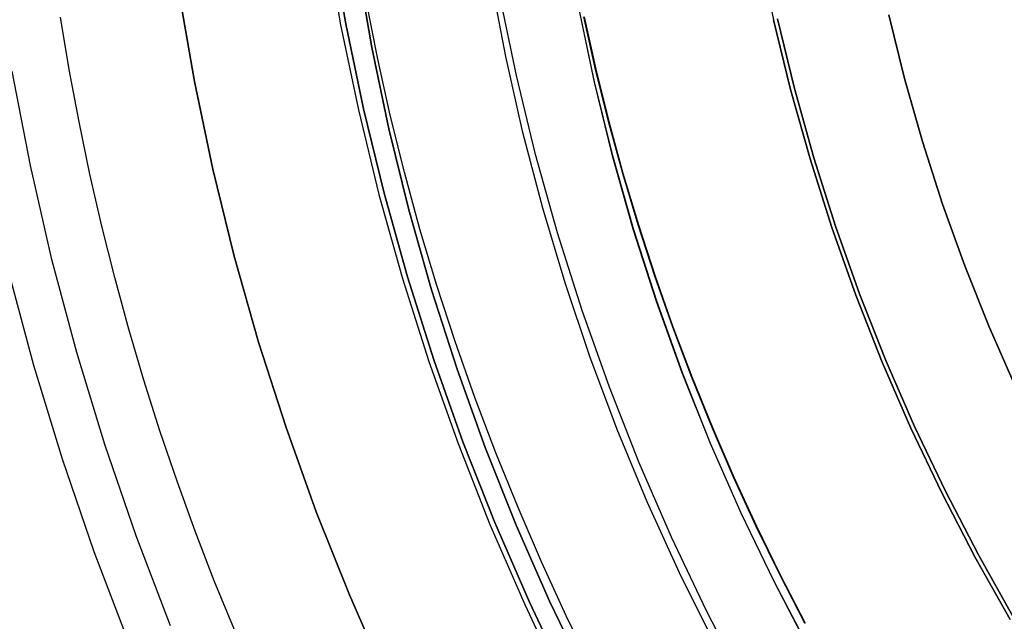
# Model space of a CAD drawing. Header units: millimetres. Extents: x -267 to 897, y -4167 to -3150.
# Tile 59 of 177: x 291.1 to 299.27, y -3525.43 to -3520.45. Entities that reach past the tile are written whole.
import ezdxf

# ---------------------------------------------------------------- set-up
doc = ezdxf.new("R2010")
doc.units = ezdxf.units.MM
doc.layers.add('1', color=7, linetype='Continuous')
doc.layers.add('BLANCO METALICO', color=7, linetype='Continuous', true_color=0xededed)

msp = doc.modelspace()

# ---------------------------------------------------------------- linework, layer by layer
at = {"layer": '1', "color": 250, "true_color": 0x111111}
for p, q in [((293.6401, -3519.7778, 68.3312), (293.7631, -3520.4893, 68.3312)), ((293.6401, -3519.7778, 68.3312), (293.7631, -3520.4893, 68.3312)), ((293.8056, -3520.4816, 116.1312), (293.6829, -3519.7717, 116.1312)), ((293.6829, -3519.7717, 116.1312), (293.8056, -3520.4816, 116.1312)), ((297.2309, -3519.8643, 59.9852), (297.3524, -3520.4479, 59.9852)), ((293.9028, -3519.9974, 127.4778), (294.0214, -3520.6777, 127.4778)), ((294.0214, -3520.6777, 145.9405), (293.9028, -3519.9974, 145.9405)), ((294.0214, -3520.6777, 127.4778), (293.9028, -3519.9974, 127.4778)), ((295.1325, -3520.7534, 165.4778), (295.0118, -3520.1185, 165.4778)), ((292.5508, -3520.9603, 116.1312), (292.4233, -3520.2292, 116.1312)), ((292.4233, -3520.2292, 116.1312), (292.5508, -3520.9603, 116.1312)), ((292.5508, -3520.9603, 68.3312), (292.4233, -3520.2292, 68.3312)), ((292.5508, -3520.9603, 68.3312), (292.4233, -3520.2292, 68.3312)), ((295.2199, -3520.9114, 165.4778), (295.0825, -3520.2514, 165.4778)), ((295.2199, -3520.9114, 165.4778), (295.0825, -3520.2514, 165.4778)), ((294.0683, -3520.7621, 164.4031), (293.9743, -3520.2841, 164.4031)), ((294.0683, -3520.7621, 164.4031), (293.9743, -3520.2841, 164.4031)), ((295.8666, -3520.9647, 120.3203), (295.737, -3520.3479, 120.3203)), ((295.8684, -3520.9643, 64.111), (295.7389, -3520.3476, 64.111)), ((293.7631, -3520.4893, 68.3312), (293.9102, -3521.1961, 68.3312)), ((293.7631, -3520.4893, 68.3312), (293.9102, -3521.1961, 68.3312)), ((293.9524, -3521.1869, 116.1312), (293.8056, -3520.4816, 116.1312)), ((293.8056, -3520.4816, 116.1312), (293.9524, -3521.1869, 116.1312)), ((295.8764, -3520.8594, 122.5362), (295.7798, -3520.425, 122.5362)), ((295.7798, -3520.425, 118.1043), (295.8764, -3520.8594, 118.1043)), ((295.8764, -3520.8594, 122.5362), (295.7798, -3520.425, 122.5362)), ((295.7798, -3520.425, 118.1043), (295.8764, -3520.8594, 118.1043)), ((295.8782, -3520.859, 66.313), (295.7816, -3520.4246, 66.313)), ((295.7816, -3520.4246, 61.909), (295.8782, -3520.859, 61.909)), ((295.8782, -3520.859, 66.313), (295.7816, -3520.4246, 66.313)), ((295.8782, -3520.859, 61.909), (295.7816, -3520.4246, 61.909)), ((297.3524, -3520.4479, 59.9852), (297.4937, -3521.0271, 59.9852)), ((297.4937, -3521.0271, 59.9852), (297.3524, -3520.4479, 59.9852)), ((297.3847, -3520.4409, 124.4947), (297.5257, -3521.019, 124.4947)), ((297.5257, -3521.019, 124.4947), (297.3847, -3520.4409, 124.4947)), ((294.0214, -3520.6777, 127.4778), (294.1634, -3521.3534, 127.4778)), ((294.1634, -3521.3534, 145.9405), (294.0214, -3520.6777, 145.9405)), ((294.1634, -3521.3534, 127.4778), (294.0214, -3520.6777, 127.4778)), ((294.1741, -3521.2381, 164.4031), (294.0683, -3520.7621, 164.4031)), ((294.1741, -3521.2381, 164.4031), (294.0683, -3520.7621, 164.4031)), ((295.2748, -3521.3839, 165.4778), (295.1325, -3520.7534, 165.4778)), ((295.3797, -3521.5664, 165.4778), (295.2199, -3520.9114, 165.4778)), ((295.3797, -3521.5664, 165.4778), (295.2199, -3520.9114, 165.4778)), ((295.9837, -3521.2917, 122.5362), (295.8764, -3520.8594, 122.5362)), ((295.8764, -3520.8594, 118.1043), (295.9837, -3521.2917, 118.1043)), ((295.9837, -3521.2917, 122.5362), (295.8764, -3520.8594, 122.5362)), ((295.8764, -3520.8594, 118.1043), (295.9837, -3521.2917, 118.1043)), ((295.9855, -3521.2913, 66.313), (295.8782, -3520.859, 66.313)), ((295.8782, -3520.859, 61.909), (295.9855, -3521.2913, 61.909)), ((295.9855, -3521.2913, 66.313), (295.8782, -3520.859, 66.313)), ((295.9855, -3521.2913, 61.909), (295.8782, -3520.859, 61.909)), ((292.7034, -3521.6866, 116.1312), (292.5508, -3520.9603, 116.1312)), ((292.5508, -3520.9603, 116.1312), (292.7034, -3521.6866, 116.1312)), ((292.7034, -3521.6866, 68.3312), (292.5508, -3520.9603, 68.3312)), ((292.7034, -3521.6866, 68.3312), (292.5508, -3520.9603, 68.3312)), ((296.0175, -3521.5765, 120.3203), (295.8666, -3520.9647, 120.3203)), ((296.0192, -3521.5761, 64.111), (295.8684, -3520.9643, 64.111)), ((297.4937, -3521.0271, 59.9852), (297.6546, -3521.6012, 59.9852)), ((297.6546, -3521.6012, 59.9852), (297.4937, -3521.0271, 59.9852)), ((297.5257, -3521.019, 124.4947), (297.6864, -3521.5919, 124.4947)), ((297.6864, -3521.5919, 124.4947), (297.5257, -3521.019, 124.4947)), ((293.9102, -3521.1961, 68.3312), (294.0813, -3521.8975, 68.3312)), ((293.9102, -3521.1961, 68.3312), (294.0813, -3521.8975, 68.3312)), ((294.1231, -3521.8869, 116.1312), (293.9524, -3521.1869, 116.1312)), ((293.9524, -3521.1869, 116.1312), (294.1231, -3521.8869, 116.1312)), ((294.2916, -3521.7118, 164.4031), (294.1741, -3521.2381, 164.4031)), ((294.2916, -3521.7118, 164.4031), (294.1741, -3521.2381, 164.4031)), ((296.1015, -3521.7218, 122.5362), (295.9837, -3521.2917, 122.5362)), ((295.9837, -3521.2917, 118.1043), (296.1015, -3521.7218, 118.1043)), ((296.1015, -3521.7218, 122.5362), (295.9837, -3521.2917, 122.5362)), ((295.9837, -3521.2917, 118.1043), (296.1015, -3521.7218, 118.1043)), ((296.1033, -3521.7213, 66.313), (295.9855, -3521.2913, 66.313)), ((295.9855, -3521.2913, 61.909), (296.1033, -3521.7213, 61.909)), ((296.1033, -3521.7213, 66.313), (295.9855, -3521.2913, 66.313)), ((296.1033, -3521.7213, 61.909), (295.9855, -3521.2913, 61.909)), ((294.1634, -3521.3534, 127.4778), (294.3287, -3522.0239, 127.4778)), ((294.3287, -3522.0239, 145.9405), (294.1634, -3521.3534, 145.9405)), ((294.3287, -3522.0239, 127.4778), (294.1634, -3521.3534, 127.4778)), ((295.4385, -3522.0091, 165.4778), (295.2748, -3521.3839, 165.4778)), ((295.5617, -3522.2155, 165.4778), (295.3797, -3521.5664, 165.4778)), ((295.5617, -3522.2155, 165.4778), (295.3797, -3521.5664, 165.4778)), ((296.1893, -3522.1829, 120.3203), (296.0175, -3521.5765, 120.3203)), ((296.1911, -3522.1823, 64.111), (296.0192, -3521.5761, 64.111)), ((297.6546, -3521.6012, 59.9852), (297.8351, -3522.1694, 59.9852)), ((297.8351, -3522.1694, 59.9852), (297.6546, -3521.6012, 59.9852)), ((297.6864, -3521.5919, 124.4947), (297.8665, -3522.159, 124.4947)), ((297.8665, -3522.159, 124.4947), (297.6864, -3521.5919, 124.4947)), ((292.8811, -3522.4073, 116.1312), (292.7034, -3521.6866, 116.1312)), ((292.7034, -3521.6866, 116.1312), (292.8811, -3522.4073, 116.1312)), ((292.8811, -3522.4073, 68.3312), (292.7034, -3521.6866, 68.3312)), ((292.8811, -3522.4073, 68.3312), (292.7034, -3521.6866, 68.3312)), ((294.4207, -3522.183, 164.4031), (294.2916, -3521.7118, 164.4031)), ((294.4207, -3522.183, 164.4031), (294.2916, -3521.7118, 164.4031)), ((296.2297, -3522.1493, 122.5362), (296.1015, -3521.7218, 122.5362)), ((296.1015, -3521.7218, 118.1043), (296.2297, -3522.1493, 118.1043)), ((296.2297, -3522.1493, 122.5362), (296.1015, -3521.7218, 122.5362)), ((296.1015, -3521.7218, 118.1043), (296.2297, -3522.1493, 118.1043)), ((296.2314, -3522.1487, 66.313), (296.1033, -3521.7213, 66.313)), ((296.1033, -3521.7213, 61.909), (296.2314, -3522.1487, 61.909)), ((296.2314, -3522.1487, 66.313), (296.1033, -3521.7213, 66.313)), ((296.2314, -3522.1487, 61.909), (296.1033, -3521.7213, 61.909)), ((294.3176, -3522.5806, 116.1312), (294.1231, -3521.8869, 116.1312)), ((294.1231, -3521.8869, 116.1312), (294.3176, -3522.5806, 116.1312)), ((294.0813, -3521.8975, 68.3312), (294.2762, -3522.5927, 68.3312)), ((294.0813, -3521.8975, 68.3312), (294.2762, -3522.5927, 68.3312)), ((294.3287, -3522.0239, 127.4778), (294.517, -3522.6882, 127.4778)), ((294.517, -3522.6882, 145.9405), (294.3287, -3522.0239, 145.9405)), ((294.517, -3522.6882, 127.4778), (294.3287, -3522.0239, 127.4778)), ((295.6234, -3522.6284, 165.4778), (295.4385, -3522.0091, 165.4778)), ((294.5612, -3522.6514, 164.4031), (294.4207, -3522.183, 164.4031)), ((294.5612, -3522.6514, 164.4031), (294.4207, -3522.183, 164.4031)), ((295.7657, -3522.858, 165.4778), (295.5617, -3522.2155, 165.4778)), ((295.7657, -3522.858, 165.4778), (295.5617, -3522.2155, 165.4778)), ((296.382, -3522.7829, 120.3203), (296.1893, -3522.1829, 120.3203)), ((296.3837, -3522.7823, 64.111), (296.1911, -3522.1823, 64.111)), ((296.3681, -3522.574, 122.5362), (296.2297, -3522.1493, 122.5362)), ((296.2297, -3522.1493, 118.1043), (296.3681, -3522.574, 118.1043)), ((296.3681, -3522.574, 122.5362), (296.2297, -3522.1493, 122.5362)), ((296.2297, -3522.1493, 118.1043), (296.3681, -3522.574, 118.1043)), ((296.3699, -3522.5734, 66.313), (296.2314, -3522.1487, 66.313)), ((296.2314, -3522.1487, 61.909), (296.3699, -3522.5734, 61.909)), ((296.3699, -3522.5734, 66.313), (296.2314, -3522.1487, 66.313)), ((296.3699, -3522.5734, 61.909), (296.2314, -3522.1487, 61.909)), ((297.8351, -3522.1694, 59.9852), (298.0348, -3522.7312, 59.9852)), ((298.0348, -3522.7312, 59.9852), (297.8351, -3522.1694, 59.9852)), ((297.8665, -3522.159, 124.4947), (298.0658, -3522.7196, 124.4947)), ((298.0658, -3522.7196, 124.4947), (297.8665, -3522.159, 124.4947)), ((293.0834, -3523.1213, 116.1312), (292.8811, -3522.4073, 116.1312)), ((292.8811, -3522.4073, 116.1312), (293.0834, -3523.1213, 116.1312)), ((293.0834, -3523.1213, 68.3312), (292.8811, -3522.4073, 68.3312)), ((293.0834, -3523.1213, 68.3312), (292.8811, -3522.4073, 68.3312)), ((294.2762, -3522.5927, 68.3312), (294.4948, -3523.2809, 68.3312)), ((294.2762, -3522.5927, 68.3312), (294.4948, -3523.2809, 68.3312)), ((294.5357, -3523.2672, 116.1312), (294.3176, -3522.5806, 116.1312)), ((294.3176, -3522.5806, 116.1312), (294.5357, -3523.2672, 116.1312)), ((296.5167, -3522.9957, 122.5362), (296.3681, -3522.574, 122.5362)), ((296.3681, -3522.574, 118.1043), (296.5167, -3522.9957, 118.1043)), ((296.5167, -3522.9957, 122.5362), (296.3681, -3522.574, 122.5362)), ((296.3681, -3522.574, 118.1043), (296.5167, -3522.9957, 118.1043)), ((296.5184, -3522.9951, 66.313), (296.3699, -3522.5734, 66.313)), ((296.3699, -3522.5734, 61.909), (296.5184, -3522.9951, 61.909)), ((296.5184, -3522.9951, 66.313), (296.3699, -3522.5734, 66.313)), ((296.5184, -3522.9951, 61.909), (296.3699, -3522.5734, 61.909)), ((294.517, -3522.6882, 127.4778), (294.7281, -3523.3456, 127.4778)), ((294.7281, -3523.3456, 145.9405), (294.517, -3522.6882, 145.9405)), ((294.7281, -3523.3456, 127.4778), (294.517, -3522.6882, 127.4778)), ((294.7129, -3523.1168, 164.4031), (294.5612, -3522.6514, 164.4031)), ((294.7129, -3523.1168, 164.4031), (294.5612, -3522.6514, 164.4031)), ((295.8295, -3523.2409, 165.4778), (295.6234, -3522.6284, 165.4778)), ((296.5952, -3523.3759, 120.3203), (296.382, -3522.7829, 120.3203)), ((296.597, -3523.3752, 64.111), (296.3837, -3522.7823, 64.111)), ((298.0348, -3522.7312, 59.9852), (298.2535, -3523.2858, 59.9852)), ((298.2535, -3523.2858, 59.9852), (298.0348, -3522.7312, 59.9852)), ((298.0658, -3522.7196, 124.4947), (298.2841, -3523.2731, 124.4947)), ((298.2841, -3523.2731, 124.4947), (298.0658, -3522.7196, 124.4947)), ((295.9915, -3523.4932, 165.4778), (295.7657, -3522.858, 165.4778)), ((295.9915, -3523.4932, 165.4778), (295.7657, -3522.858, 165.4778)), ((296.6752, -3523.4142, 122.5362), (296.5167, -3522.9957, 122.5362)), ((296.5167, -3522.9957, 118.1043), (296.6752, -3523.4142, 118.1043)), ((296.6752, -3523.4142, 122.5362), (296.5167, -3522.9957, 122.5362)), ((296.5167, -3522.9957, 118.1043), (296.6752, -3523.4142, 118.1043)), ((296.6769, -3523.4136, 66.313), (296.5184, -3522.9951, 66.313)), ((296.5184, -3522.9951, 61.909), (296.6769, -3523.4136, 61.909)), ((296.6769, -3523.4136, 66.313), (296.5184, -3522.9951, 66.313)), ((296.6769, -3523.4136, 61.909), (296.5184, -3522.9951, 61.909)), ((293.3104, -3523.828, 116.1312), (293.0834, -3523.1213, 116.1312)), ((293.0834, -3523.1213, 116.1312), (293.3104, -3523.828, 116.1312)), ((293.3104, -3523.828, 68.3312), (293.0834, -3523.1213, 68.3312)), ((293.3104, -3523.828, 68.3312), (293.0834, -3523.1213, 68.3312)), ((294.8756, -3523.5789, 164.4031), (294.7129, -3523.1168, 164.4031)), ((294.8756, -3523.5789, 164.4031), (294.7129, -3523.1168, 164.4031)), ((294.777, -3523.9461, 116.1312), (294.5357, -3523.2672, 116.1312)), ((294.5357, -3523.2672, 116.1312), (294.777, -3523.9461, 116.1312)), ((296.0563, -3523.8461, 165.4778), (295.8295, -3523.2409, 165.4778)), ((298.2841, -3523.2731, 124.4947), (298.5211, -3523.8189, 124.4947)), ((298.5211, -3523.8189, 124.4947), (298.2841, -3523.2731, 124.4947)), ((294.4948, -3523.2809, 68.3312), (294.7366, -3523.9612, 68.3312)), ((294.4948, -3523.2809, 68.3312), (294.7366, -3523.9612, 68.3312)), ((294.7281, -3523.3456, 127.4778), (294.9617, -3523.9954, 127.4778)), ((294.9617, -3523.9954, 145.9405), (294.7281, -3523.3456, 145.9405)), ((294.9617, -3523.9954, 127.4778), (294.7281, -3523.3456, 127.4778)), ((298.2535, -3523.2858, 59.9852), (298.491, -3523.8326, 59.9852)), ((298.491, -3523.8326, 59.9852), (298.2535, -3523.2858, 59.9852)), ((296.8288, -3523.9612, 120.3203), (296.5952, -3523.3759, 120.3203)), ((296.8306, -3523.9605, 64.111), (296.597, -3523.3752, 64.111)), ((296.8435, -3523.8293, 122.5362), (296.6752, -3523.4142, 122.5362)), ((296.6752, -3523.4142, 118.1043), (296.8435, -3523.8293, 118.1043)), ((296.8435, -3523.8293, 122.5362), (296.6752, -3523.4142, 122.5362)), ((296.6752, -3523.4142, 118.1043), (296.8435, -3523.8293, 118.1043)), ((296.8452, -3523.8286, 66.313), (296.6769, -3523.4136, 66.313)), ((296.6769, -3523.4136, 61.909), (296.8452, -3523.8286, 61.909)), ((296.8452, -3523.8286, 66.313), (296.6769, -3523.4136, 66.313)), ((296.8452, -3523.8286, 61.909), (296.6769, -3523.4136, 61.909)), ((296.2388, -3524.1203, 165.4778), (295.9915, -3523.4932, 165.4778)), ((296.2388, -3524.1203, 165.4778), (295.9915, -3523.4932, 165.4778)), ((295.0493, -3524.0374, 164.4031), (294.8756, -3523.5789, 164.4031)), ((295.0493, -3524.0374, 164.4031), (294.8756, -3523.5789, 164.4031)), ((293.5615, -3524.5264, 116.1312), (293.3104, -3523.828, 116.1312)), ((293.3104, -3523.828, 116.1312), (293.5615, -3524.5264, 116.1312)), ((293.5615, -3524.5264, 68.3312), (293.3104, -3523.828, 68.3312)), ((293.5615, -3524.5264, 68.3312), (293.3104, -3523.828, 68.3312)), ((296.3036, -3524.4432, 165.4778), (296.0563, -3523.8461, 165.4778)), ((297.0215, -3524.2406, 122.5362), (296.8435, -3523.8293, 122.5362)), ((296.8435, -3523.8293, 118.1043), (297.0215, -3524.2406, 118.1043)), ((297.0215, -3524.2406, 122.5362), (296.8435, -3523.8293, 122.5362)), ((296.8435, -3523.8293, 118.1043), (297.0215, -3524.2406, 118.1043)), ((297.0232, -3524.2399, 66.313), (296.8452, -3523.8286, 66.313)), ((296.8452, -3523.8286, 61.909), (297.0232, -3524.2399, 61.909)), ((297.0232, -3524.2399, 66.313), (296.8452, -3523.8286, 66.313)), ((297.0232, -3524.2399, 61.909), (296.8452, -3523.8286, 61.909)), ((298.491, -3523.8326, 59.9852), (298.747, -3524.3711, 59.9852)), ((298.747, -3524.3711, 59.9852), (298.491, -3523.8326, 59.9852)), ((298.5211, -3523.8189, 124.4947), (298.7766, -3524.3562, 124.4947)), ((298.7766, -3524.3562, 124.4947), (298.5211, -3523.8189, 124.4947)), ((294.7366, -3523.9612, 68.3312), (295.0015, -3524.6328, 68.3312)), ((294.7366, -3523.9612, 68.3312), (295.0015, -3524.6328, 68.3312)), ((295.0413, -3524.6163, 116.1312), (294.777, -3523.9461, 116.1312)), ((294.777, -3523.9461, 116.1312), (295.0413, -3524.6163, 116.1312)), ((294.9617, -3523.9954, 127.4778), (295.2177, -3524.6367, 127.4778)), ((295.2177, -3524.6367, 145.9405), (294.9617, -3523.9954, 145.9405)), ((295.2177, -3524.6367, 127.4778), (294.9617, -3523.9954, 127.4778)), ((297.0825, -3524.5381, 120.3203), (296.8288, -3523.9612, 120.3203)), ((297.0842, -3524.5373, 64.111), (296.8306, -3523.9605, 64.111)), ((295.2338, -3524.4922, 164.4031), (295.0493, -3524.0374, 164.4031)), ((295.2338, -3524.4922, 164.4031), (295.0493, -3524.0374, 164.4031)), ((296.5074, -3524.7386, 165.4778), (296.2388, -3524.1203, 165.4778)), ((296.5074, -3524.7386, 165.4778), (296.2388, -3524.1203, 165.4778)), ((297.2091, -3524.648, 122.5362), (297.0215, -3524.2406, 122.5362)), ((297.0215, -3524.2406, 118.1043), (297.2091, -3524.648, 118.1043)), ((297.2091, -3524.648, 122.5362), (297.0215, -3524.2406, 122.5362)), ((297.0215, -3524.2406, 118.1043), (297.2091, -3524.648, 118.1043)), ((297.2108, -3524.6473, 66.313), (297.0232, -3524.2399, 66.313)), ((297.0232, -3524.2399, 61.909), (297.2108, -3524.6473, 61.909)), ((297.2108, -3524.6473, 66.313), (297.0232, -3524.2399, 66.313)), ((297.2108, -3524.6473, 61.909), (297.0232, -3524.2399, 61.909)), ((298.747, -3524.3711, 59.9852), (299.0212, -3524.9004, 59.9852)), ((299.0212, -3524.9004, 59.9852), (298.747, -3524.3711, 59.9852)), ((298.7766, -3524.3562, 124.4947), (299.0503, -3524.8846, 124.4947)), ((299.0503, -3524.8846, 124.4947), (298.7766, -3524.3562, 124.4947)), ((295.4288, -3524.9429, 164.4031), (295.2338, -3524.4922, 164.4031)), ((295.4288, -3524.9429, 164.4031), (295.2338, -3524.4922, 164.4031)), ((296.5711, -3525.0316, 165.4778), (296.3036, -3524.4432, 165.4778)), ((293.8367, -3525.2157, 116.1312), (293.5615, -3524.5264, 116.1312)), ((293.5615, -3524.5264, 116.1312), (293.8367, -3525.2157, 116.1312)), ((293.8367, -3525.2157, 68.3312), (293.5615, -3524.5264, 68.3312)), ((293.8367, -3525.2157, 68.3312), (293.5615, -3524.5264, 68.3312)), ((297.3559, -3525.1058, 120.3203), (297.0825, -3524.5381, 120.3203)), ((297.3576, -3525.105, 64.111), (297.0842, -3524.5373, 64.111)), ((295.0015, -3524.6328, 68.3312), (295.2891, -3525.2951, 68.3312)), ((295.0015, -3524.6328, 68.3312), (295.2891, -3525.2951, 68.3312)), ((295.3284, -3525.2771, 116.1312), (295.0413, -3524.6163, 116.1312)), ((295.0413, -3524.6163, 116.1312), (295.3284, -3525.2771, 116.1312)), ((295.2177, -3524.6367, 127.4778), (295.4956, -3525.2688, 127.4778)), ((295.4956, -3525.2688, 145.9405), (295.2177, -3524.6367, 145.9405)), ((295.4956, -3525.2688, 127.4778), (295.2177, -3524.6367, 127.4778)), ((297.406, -3525.0513, 122.5362), (297.2091, -3524.648, 122.5362)), ((297.2091, -3524.648, 118.1043), (297.406, -3525.0513, 118.1043)), ((297.406, -3525.0513, 122.5362), (297.2091, -3524.648, 122.5362)), ((297.2091, -3524.648, 118.1043), (297.406, -3525.0513, 118.1043)), ((297.4077, -3525.0505, 66.313), (297.2108, -3524.6473, 66.313)), ((297.2108, -3524.6473, 61.909), (297.4077, -3525.0505, 61.909)), ((297.4077, -3525.0505, 66.313), (297.2108, -3524.6473, 66.313)), ((297.4077, -3525.0505, 61.909), (297.2108, -3524.6473, 61.909)), ((296.7969, -3525.3474, 165.4778), (296.5074, -3524.7386, 165.4778)), ((296.7969, -3525.3474, 165.4778), (296.5074, -3524.7386, 165.4778)), ((299.0212, -3524.9004, 59.9852), (299.3133, -3525.4202, 59.9852)), ((299.3133, -3525.4202, 59.9852), (299.0212, -3524.9004, 59.9852)), ((299.0503, -3524.8846, 124.4947), (299.3418, -3525.4033, 124.4947)), ((299.3418, -3525.4033, 124.4947), (299.0503, -3524.8846, 124.4947)), ((295.6343, -3525.3893, 164.4031), (295.4288, -3524.9429, 164.4031)), ((295.6343, -3525.3893, 164.4031), (295.4288, -3524.9429, 164.4031)), ((296.8586, -3525.6104, 165.4778), (296.5711, -3525.0316, 165.4778)), ((297.6122, -3525.4502, 122.5362), (297.406, -3525.0513, 122.5362)), ((297.406, -3525.0513, 118.1043), (297.6122, -3525.4502, 118.1043)), ((297.6122, -3525.4502, 122.5362), (297.406, -3525.0513, 122.5362)), ((297.406, -3525.0513, 118.1043), (297.6122, -3525.4502, 118.1043)), ((297.6139, -3525.4493, 66.313), (297.4077, -3525.0505, 66.313)), ((297.4077, -3525.0505, 61.909), (297.6139, -3525.4493, 61.909)), ((297.6139, -3525.4493, 66.313), (297.4077, -3525.0505, 66.313)), ((297.6139, -3525.4493, 61.909), (297.4077, -3525.0505, 61.909)), ((297.6488, -3525.6638, 120.3203), (297.3559, -3525.1058, 120.3203)), ((297.6504, -3525.663, 64.111), (297.3576, -3525.105, 64.111)), ((294.1354, -3525.8951, 116.1312), (293.8367, -3525.2157, 116.1312)), ((293.8367, -3525.2157, 116.1312), (294.1354, -3525.8951, 116.1312)), ((294.1354, -3525.8951, 68.3312), (293.8367, -3525.2157, 68.3312)), ((294.1354, -3525.8951, 68.3312), (293.8367, -3525.2157, 68.3312)), ((295.2891, -3525.2951, 68.3312), (295.5991, -3525.9471, 68.3312)), ((295.2891, -3525.2951, 68.3312), (295.5991, -3525.9471, 68.3312)), ((295.6377, -3525.9278, 116.1312), (295.3284, -3525.2771, 116.1312)), ((295.3284, -3525.2771, 116.1312), (295.6377, -3525.9278, 116.1312)), ((295.4956, -3525.2688, 127.4778), (295.7952, -3525.8909, 127.4778)), ((295.7952, -3525.8909, 145.9405), (295.4956, -3525.2688, 145.9405)), ((295.7952, -3525.8909, 127.4778), (295.4956, -3525.2688, 127.4778)), ((295.8501, -3525.8312, 164.4031), (295.6343, -3525.3893, 164.4031)), ((295.8501, -3525.8312, 164.4031), (295.6343, -3525.3893, 164.4031)), ((297.1069, -3525.946, 165.4778), (296.7969, -3525.3474, 165.4778)), ((297.1069, -3525.946, 165.4778), (296.7969, -3525.3474, 165.4778))]:
    msp.add_line(p, q, dxfattribs=at)
at = {"layer": '1', "color": 7, "true_color": 0xffffff}
for p, q in [((291.5135, -3520.8615), (291.4405, -3520.4257)), ((291.5135, -3520.8615), (291.4405, -3520.4257)), ((291.5951, -3521.2956), (291.5135, -3520.8615)), ((291.5951, -3521.2956), (291.5135, -3520.8615)), ((291.6854, -3521.7279), (291.5951, -3521.2956)), ((291.6854, -3521.7279), (291.5951, -3521.2956)), ((291.7842, -3522.1581), (291.6854, -3521.7279)), ((291.7842, -3522.1581), (291.6854, -3521.7279)), ((291.8916, -3522.5862), (291.7842, -3522.1581)), ((291.8916, -3522.5862), (291.7842, -3522.1581)), ((292.0076, -3523.0119), (291.8916, -3522.5862)), ((292.0076, -3523.0119), (291.8916, -3522.5862)), ((292.1321, -3523.435), (292.0076, -3523.0119)), ((292.1321, -3523.435), (292.0076, -3523.0119)), ((292.2653, -3523.8554), (292.1321, -3523.435)), ((292.2653, -3523.8554), (292.1321, -3523.435)), ((292.4071, -3524.2729), (292.2653, -3523.8554)), ((292.4071, -3524.2729), (292.2653, -3523.8554)), ((292.5573, -3524.6873), (292.4071, -3524.2729)), ((292.5573, -3524.6873), (292.4071, -3524.2729)), ((292.7159, -3525.0986), (292.5573, -3524.6873)), ((292.7159, -3525.0986), (292.5573, -3524.6873)), ((292.8827, -3525.5066), (292.7159, -3525.0986)), ((292.8827, -3525.5066), (292.7159, -3525.0986))]:
    msp.add_line(p, q, dxfattribs=at)
at = {"layer": 'BLANCO METALICO'}
for p, q in [((298.4391, -3520.9351, 250.1361), (298.309, -3520.4072, 250.1361)), ((298.309, -3520.4072, 271.5104), (298.4391, -3520.9351, 271.5104)), ((298.309, -3520.4072, 260.8233), (298.4391, -3520.9351, 260.8233)), ((291.1913, -3521.6574, 271.5104), (291.0397, -3520.8737, 271.5104)), ((298.5873, -3521.4582, 250.1361), (298.4391, -3520.9351, 250.1361)), ((298.4391, -3520.9351, 271.5104), (298.5873, -3521.4582, 271.5104)), ((298.4391, -3520.9351, 260.8233), (298.5873, -3521.4582, 260.8233)), ((298.7536, -3521.9759, 250.1361), (298.5873, -3521.4582, 250.1361)), ((298.5873, -3521.4582, 271.5104), (298.7536, -3521.9759, 271.5104)), ((298.5873, -3521.4582, 260.8233), (298.7536, -3521.9759, 260.8233)), ((291.3701, -3522.4353, 271.5104), (291.1913, -3521.6574, 271.5104)), ((298.9376, -3522.4875, 250.1361), (298.7536, -3521.9759, 250.1361)), ((298.7536, -3521.9759, 271.5104), (298.9376, -3522.4875, 271.5104)), ((298.7536, -3521.9759, 260.8233), (298.9376, -3522.4875, 260.8233)), ((291.5758, -3523.2066, 271.5104), (291.3701, -3522.4353, 271.5104)), ((291.2204, -3523.3146, 267.3632), (291.011, -3522.5301, 267.3632)), ((299.1391, -3522.9925, 250.1361), (298.9376, -3522.4875, 250.1361)), ((298.9376, -3522.4875, 271.5104), (299.1391, -3522.9925, 271.5104)), ((298.9376, -3522.4875, 260.8233), (299.1391, -3522.9925, 260.8233)), ((299.358, -3523.4902, 250.1361), (299.1391, -3522.9925, 250.1361)), ((299.1391, -3522.9925, 271.5104), (299.358, -3523.4902, 271.5104)), ((299.1391, -3522.9925, 260.8233), (299.358, -3523.4902, 260.8233)), ((291.8082, -3523.9702, 271.5104), (291.5758, -3523.2066, 271.5104)), ((291.457, -3524.0912, 267.3632), (291.2204, -3523.3146, 267.3632)), ((292.0669, -3524.7253, 271.5104), (291.8082, -3523.9702, 271.5104)), ((291.7204, -3524.8592, 267.3632), (291.457, -3524.0912, 267.3632)), ((292.3518, -3525.471, 271.5104), (292.0669, -3524.7253, 271.5104)), ((292.0104, -3525.6175, 267.3632), (291.7204, -3524.8592, 267.3632))]:
    msp.add_line(p, q, dxfattribs=at)

doc.saveas('drawing.dxf')
